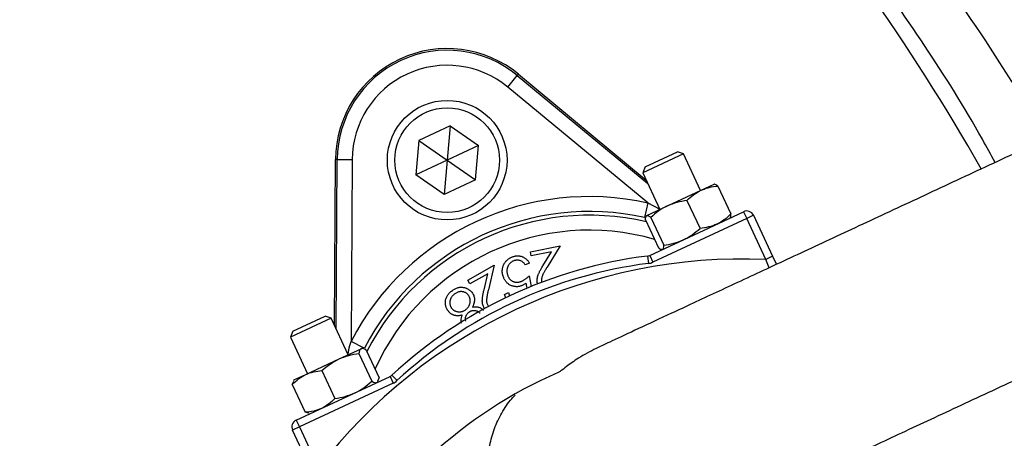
# Model space of a CAD drawing. Header units: millimetres. Extents: x 1936 to 3166, y 1822 to 3052.
# Tile 16 of 21: x 2637 to 2769, y 2535 to 2591. Entities that reach past the tile are written whole.
import ezdxf

# ---------------------------------------------------------------- set-up
doc = ezdxf.new("R2010")
doc.units = ezdxf.units.MM

msp = doc.modelspace()

# ---------------------------------------------------------------- linework, layer by layer
at = {"color": 7, "linetype": 'Continuous', "lineweight": 25}
for p, q in [((2703.97, 2583.25), (2704.11, 2583.42)), ((2704.11, 2583.42), (2721.21, 2569.26)), ((2702.69, 2581.71), (2703.97, 2583.25)), ((2703.97, 2583.25), (2721.43, 2568.78)), ((2721.43, 2566.19), (2702.69, 2581.71)), ((2694.99, 2576.52), (2690.81, 2574.57)), ((2694.99, 2576.52), (2694.59, 2571.92)), ((2694.99, 2576.52), (2698.78, 2573.87)), ((2690.81, 2574.57), (2690.4, 2569.97)), ((2690.81, 2574.57), (2694.59, 2571.92)), ((2698.78, 2573.87), (2694.59, 2571.92)), ((2698.37, 2569.27), (2698.78, 2573.87)), ((2721.06, 2571.03), (2725.39, 2573.04)), ((2726.2, 2572.75), (2725.39, 2573.04)), ((2725.39, 2573.04), (2725.39, 2573.04)), ((2679.52, 2549.82), (2679.66, 2572.02)), ((2679.89, 2572.02), (2679.66, 2572.02)), ((2679.74, 2549.34), (2679.89, 2572.02)), ((2679.89, 2572.02), (2681.89, 2572)), ((2681.89, 2572), (2681.73, 2547.68)), ((2694.59, 2571.92), (2690.4, 2569.97)), ((2694.59, 2571.92), (2694.19, 2567.32)), ((2694.59, 2571.92), (2698.37, 2569.27)), ((2726.2, 2572.75), (2720.77, 2570.21)), ((2728.48, 2567.86), (2726.2, 2572.75)), ((2721.06, 2571.03), (2720.77, 2570.21)), ((2720.77, 2570.21), (2723.04, 2565.33)), ((2694.19, 2567.32), (2690.4, 2569.97)), ((2698.37, 2569.27), (2694.19, 2567.32)), ((2724.05, 2565.8), (2728.54, 2567.89)), ((2728.54, 2567.89), (2730.29, 2568.71)), ((2730.35, 2568.71), (2730.29, 2568.71)), ((2730.79, 2568.45), (2732.53, 2564.73)), ((2726.66, 2566.52), (2728.4, 2562.8)), ((2721.43, 2566.19), (2720.99, 2564.24)), ((2721.27, 2564.5), (2724.05, 2565.8)), ((2721.67, 2559.17), (2734.22, 2565.02)), ((2734.22, 2565.02), (2734.64, 2564.12)), ((2721.1, 2563.93), (2722.84, 2560.21)), ((2721.23, 2564.48), (2721.18, 2564.42)), ((2721.23, 2564.48), (2721.27, 2564.5)), ((2721.82, 2564.26), (2723.55, 2560.54)), ((2734.64, 2564.12), (2722.09, 2558.27)), ((2732.41, 2564.18), (2732.44, 2564.22)), ((2735.55, 2564.54), (2734.64, 2564.12)), ((2737.2, 2558.63), (2734.64, 2564.12)), ((2735.55, 2564.54), (2738.1, 2559.06)), ((2705.71, 2559.67), (2709.68, 2560.48)), ((2705.83, 2559.11), (2705.71, 2559.67)), ((2709.68, 2560.48), (2707.94, 2557.61)), ((2723.26, 2559.96), (2723.34, 2559.95)), ((2708.53, 2559.66), (2705.83, 2559.11)), ((2707.39, 2557.79), (2708.53, 2559.66)), ((2721.37, 2559.09), (2721.5, 2558.1)), ((2721.67, 2559.17), (2722.09, 2558.27)), ((2738.1, 2559.06), (2737.2, 2558.63)), ((2738.1, 2559.06), (2738.61, 2557.97)), ((2697.34, 2555.86), (2700.87, 2557.87)), ((2700.87, 2557.87), (2700.1, 2554.59)), ((2705.6, 2558.13), (2705.02, 2557.91)), ((2697.62, 2555.36), (2697.34, 2555.86)), ((2700.02, 2556.72), (2697.62, 2555.36)), ((2699.52, 2554.59), (2700.02, 2556.72)), ((2705.57, 2556.45), (2705.82, 2555.01)), ((2705.29, 2554.79), (2705.17, 2555.48)), ((2702.27, 2553.94), (2702.77, 2554.22)), ((2702.43, 2553.5), (2702.27, 2553.94)), ((2702.77, 2554.22), (2702.93, 2553.71)), ((2679.08, 2550.77), (2673.64, 2548.23)), ((2673.93, 2549.05), (2678.26, 2551.07)), ((2679.08, 2550.77), (2678.26, 2551.07)), ((2681.35, 2545.89), (2679.08, 2550.77)), ((2673.93, 2549.05), (2673.64, 2548.23)), ((2673.64, 2548.23), (2675.91, 2543.35)), ((2680.13, 2545.32), (2683.09, 2546.7)), ((2683.51, 2546.76), (2681.73, 2547.68)), ((2683.09, 2546.7), (2683.16, 2546.73)), ((2683.31, 2546.72), (2683.16, 2546.73)), ((2683.76, 2546.52), (2685.5, 2542.8)), ((2675.68, 2543.24), (2680.13, 2545.32)), ((2682.79, 2546.06), (2684.52, 2542.34)), ((2674.1, 2542.51), (2675.68, 2543.24)), ((2674.4, 2537.13), (2686.95, 2542.98)), ((2677.85, 2543.76), (2679.58, 2540.04)), ((2685.3, 2542.35), (2685.5, 2542.8)), ((2686.95, 2542.98), (2687.37, 2542.07)), ((2687.2, 2543.15), (2687.88, 2542.42)), ((2673.88, 2541.91), (2674.08, 2542.34)), ((2673.88, 2541.91), (2675.62, 2538.19)), ((2674.1, 2542.51), (2674.02, 2542.39)), ((2687.37, 2542.07), (2674.82, 2536.22)), ((2685.28, 2542.2), (2685.36, 2542.32)), ((2676.08, 2538.05), (2675.62, 2538.19)), ((2676.08, 2537.99), (2676.21, 2537.98)), ((2674.82, 2536.22), (2673.92, 2535.8)), ((2674.4, 2537.13), (2674.82, 2536.22)), ((2674.82, 2536.22), (2677.38, 2530.74)), ((2676.47, 2530.32), (2673.92, 2535.8))]:
    msp.add_line(p, q, dxfattribs=at)
at = {"color": 1, "linetype": 'Continuous', "lineweight": 25}
for p, q in [((2721.43, 2566.19), (2723.02, 2565.38)), ((2737.66, 2557.52), (2737.2, 2558.63))]:
    msp.add_line(p, q, dxfattribs=at)
at = {"color": 7, "linetype": 'Continuous', "lineweight": 25}
for centre, radius in [((2551.23, 2437.39), 615), ((2551.23, 2437.39), 595), ((2551.23, 2437.39), 593.6), ((2551.23, 2437.39), 590.07), ((2551.23, 2437.39), 579), ((2551.23, 2437.39), 576), ((2551.23, 2437.39), 388), ((2551.23, 2437.39), 386), ((2551.23, 2437.39), 337.5), ((2551.23, 2437.39), 330), ((2551.23, 2437.39), 329), ((2551.23, 2437.39), 327.5), ((2551.23, 2437.39), 325.5), ((2694.59, 2571.92), 8), ((2694.59, 2571.92), 7)]:
    msp.add_circle(centre, radius, dxfattribs=at)
for centre, radius, start, end in [((2536.65, 2441.99), 263, 29.3111, 54.3289), ((2694.59, 2571.92), 14.93, 50.3695, 179.6305), ((2694.59, 2571.92), 14.7, 50.3695, 179.6305), ((2694.59, 2571.92), 12.7, 50.3695, 179.6305), ((2713.61, 2531.14), 35.91, 77.427, 152.573), ((2713.61, 2531.14), 33.91, 77.427, 152.573), ((2734.64, 2564.12), 1, 25, 115), ((2551.23, 2437.39), 125, 279.2069, 80.7931), ((2551.23, 2437.39), 124, 279.2818, 80.7182), ((2734.17, 2487.03), 71.67, 87.5829, 142.4171), ((2729.1, 2497.91), 61.67, 97.1997, 132.8003), ((2721.25, 2560.08), 1, 277.1997, 295), ((2729.1, 2497.91), 60.67, 97.1997, 132.8003), ((2721.25, 2560.08), 2, 277.1997, 295), ((2536.65, 2441.99), 263, 277.6513, 23.3134), ((2686.52, 2543.89), 1, 295, 312.8003), ((2734.17, 2487.03), 61.67, 113.6355, 132.8003), ((2686.52, 2543.89), 2, 295, 312.8003), ((2674.82, 2536.22), 1, 115, 205)]:
    msp.add_arc(centre, radius, start, end, dxfattribs=at)
at = {"color": 1, "linetype": 'Continuous', "lineweight": 25}
for radius, start, end in [(33.41, 76.8106, 152.962), (31.41, 73.8808, 155.8669)]:
    msp.add_arc((2713.61, 2531.14), radius, start, end, dxfattribs=at)
at = {"color": 7, "linetype": 'Continuous', "lineweight": 25}
for points, knots in [([(2780.18, 2577.06), (2779.1, 2578.97), (2775.52, 2585.36), (2768.55, 2595.91), (2759.27, 2608.65), (2749.07, 2620.92), (2738.33, 2632.35), (2727.07, 2642.89), (2715.39, 2652.55), (2702.98, 2661.6), (2689.83, 2669.97), (2676, 2677.61), (2662.32, 2684.13), (2648.88, 2689.59), (2635.8, 2694.17), (2622.44, 2698.24), (2608.85, 2701.84), (2594.99, 2704.81), (2584.96, 2706.4), (2579.58, 2707.05), (2578.88, 2707.13)], [0, 0, 0, 0, 0.026855, 0.089647, 0.154327, 0.219062, 0.283732, 0.344773, 0.405871, 0.46691, 0.530157, 0.59347, 0.656722, 0.711962, 0.767245, 0.822509, 0.878889, 0.935296, 0.991648, 1, 1, 1, 1]), ([(2618.25, 2705.89), (2622.77, 2705.01), (2627.26, 2704.02), (2636.16, 2701.8), (2640.58, 2700.57), (2649.36, 2697.89), (2653.72, 2696.43), (2662.37, 2693.29), (2666.64, 2691.61), (2679.26, 2686.25), (2687.43, 2682.27), (2703.32, 2673.49), (2711.03, 2668.69), (2722.24, 2660.88), (2725.92, 2658.17), (2731.35, 2653.95), (2733.14, 2652.52), (2736.7, 2649.6), (2738.45, 2648.12), (2747.12, 2640.62), (2753.69, 2634.3), (2766.12, 2621.06), (2771.97, 2614.13), (2782.98, 2599.65), (2788.12, 2592.1), (2792.9, 2584.23)], [0, 0, 0, 0, 0.0625, 0.0625, 0.125, 0.125, 0.1875, 0.1875, 0.25, 0.25, 0.375, 0.375, 0.5, 0.5, 0.5625, 0.5625, 0.59375, 0.59375, 0.625, 0.625, 0.75, 0.75, 0.875, 0.875, 1, 1, 1, 1]), ([(2790.34, 2582.68), (2785.62, 2590.45), (2780.54, 2597.91), (2769.66, 2612.22), (2763.87, 2619.08), (2751.59, 2632.17), (2745.1, 2638.41), (2736.53, 2645.82), (2734.8, 2647.28), (2731.28, 2650.17), (2729.51, 2651.58), (2724.15, 2655.75), (2720.51, 2658.43), (2709.43, 2666.16), (2701.81, 2670.9), (2686.11, 2679.58), (2678.03, 2683.52), (2665.56, 2688.81), (2661.35, 2690.47), (2652.8, 2693.58), (2648.48, 2695.02), (2639.79, 2697.68), (2635.41, 2698.89), (2628.79, 2700.54), (2626.58, 2701.06), (2622.14, 2702.05), (2619.91, 2702.51), (2617.68, 2702.95)], [0, 0, 0, 0, 0.125, 0.125, 0.25, 0.25, 0.375, 0.375, 0.40625, 0.40625, 0.4375, 0.4375, 0.5, 0.5, 0.625, 0.625, 0.75, 0.75, 0.8125, 0.8125, 0.875, 0.875, 0.9375, 0.9375, 0.96875, 0.96875, 1, 1, 1, 1]), ([(2774.67, 2574.78), (2772.65, 2578.2), (2767.52, 2586.92), (2758.03, 2600.2), (2746.39, 2614.64), (2733.73, 2628.26), (2720.15, 2641.03), (2705.71, 2652.87), (2690.48, 2663.76), (2674.51, 2673.61), (2657.9, 2682.42), (2640.7, 2690.09), (2623.03, 2696.71), (2610.91, 2700.13), (2604.85, 2701.84)], [0, 0, 0, 0, 0.0553652, 0.1412399, 0.2271172, 0.3129919, 0.3988692, 0.484744, 0.5706212, 0.656496, 0.7423732, 0.828248, 0.9141234, 1, 1, 1, 1]), ([(2767.86, 2571.61), (2767.3, 2572.65), (2764.41, 2578.02), (2758.5, 2587.31), (2750.05, 2599.53), (2740.78, 2611.33), (2730.78, 2622.71), (2719.29, 2634.32), (2706.23, 2646.06), (2696.22, 2653.55), (2691.21, 2657.3)], [0, 0, 0, 0, 0.030738, 0.15775, 0.284663, 0.415266, 0.545975, 0.676577, 0.837885, 1, 1, 1, 1]), ([(2792.9, 2584.23), (2798.76, 2574.59), (2804, 2564.66), (2810.98, 2549.31), (2813.15, 2544.13), (2816.19, 2536.23), (2817.16, 2533.59), (2819.02, 2528.29), (2819.9, 2525.63), (2824.14, 2512.3), (2826.87, 2501.5), (2831.05, 2479.67), (2832.5, 2468.62), (2833.5, 2454.65), (2833.65, 2451.85), (2833.89, 2446.23), (2833.96, 2443.41), (2834.06, 2434.97), (2833.95, 2429.37), (2833.14, 2412.63), (2831.95, 2401.57), (2828.28, 2379.64), (2825.79, 2368.76), (2821.85, 2355.29), (2821.02, 2352.6), (2819.28, 2347.24), (2818.37, 2344.58), (2815.53, 2336.65), (2813.49, 2331.45), (2806.93, 2316.06), (2801.97, 2306.11), (2790.9, 2286.8), (2784.78, 2277.46), (2776.38, 2266.16), (2774.67, 2263.92), (2771.17, 2259.51), (2769.4, 2257.33), (2763.98, 2250.88), (2760.24, 2246.69), (2752.53, 2238.55), (2748.55, 2234.59), (2742.4, 2228.83), (2740.32, 2226.93), (2736.1, 2223.21), (2733.95, 2221.37), (2723.14, 2212.39), (2714.14, 2205.77), (2695.47, 2193.68), (2685.8, 2188.19), (2670.77, 2180.8), (2665.68, 2178.48), (2657.91, 2175.21), (2655.29, 2174.16), (2650.03, 2172.14), (2644.74, 2170.19), (2639.4, 2168.4), (2634.03, 2166.7), (2631.33, 2165.88), (2623.2, 2163.56), (2617.73, 2162.18), (2612.23, 2160.96)], [0, 0, 0, 0, 0.0625, 0.0625, 0.09375, 0.09375, 0.109375, 0.109375, 0.125, 0.125, 0.1875, 0.1875, 0.25, 0.25, 0.265625, 0.265625, 0.28125, 0.28125, 0.3125, 0.3125, 0.375, 0.375, 0.4375, 0.4375, 0.453125, 0.453125, 0.46875, 0.46875, 0.5, 0.5, 0.5625, 0.5625, 0.625, 0.625, 0.640625, 0.640625, 0.65625, 0.65625, 0.6875, 0.6875, 0.71875, 0.71875, 0.734375, 0.734375, 0.75, 0.75, 0.8125, 0.8125, 0.875, 0.875, 0.90625, 0.90625, 0.921875, 0.921875, 0.9375, 0.953125, 0.953125, 0.96875, 0.96875, 1, 1, 1, 1]), ([(2670.31, 2184.02), (2671.77, 2184.69), (2676.74, 2186.98), (2685.06, 2191.38), (2695.24, 2197.19), (2705.25, 2203.5), (2715.04, 2210.26), (2724.59, 2217.49), (2734.48, 2225.66), (2744.63, 2234.88), (2754.92, 2245.25), (2764.69, 2256.19), (2773.26, 2266.86), (2780.72, 2277.09), (2787.17, 2286.78), (2793.26, 2296.78), (2798.95, 2307.08), (2804.25, 2317.71), (2809.12, 2328.61), (2813.55, 2339.78), (2817.45, 2351.01), (2820.84, 2362.28), (2823.73, 2373.55), (2826.16, 2385), (2828.12, 2396.61), (2829.6, 2408.4), (2830.58, 2420.3), (2831.06, 2432.3), (2831.02, 2444.18), (2830.48, 2455.93), (2829.47, 2467.52), (2827.97, 2479.12), (2825.98, 2490.71), (2823.47, 2502.31), (2820.46, 2513.85), (2816.93, 2525.33), (2813.14, 2536.01), (2809.18, 2545.92), (2805.14, 2555.06), (2800.76, 2564.07), (2795.88, 2573.32), (2792.26, 2579.44), (2790.34, 2582.68)], [0, 0, 0, 0, 0.010245, 0.035003, 0.060072, 0.085186, 0.110616, 0.136094, 0.161664, 0.192629, 0.223678, 0.254982, 0.286374, 0.311091, 0.335894, 0.360741, 0.3859, 0.411103, 0.436626, 0.462196, 0.48786, 0.512578, 0.537381, 0.562227, 0.587386, 0.612591, 0.638115, 0.663685, 0.68935, 0.714047, 0.73883, 0.763656, 0.788795, 0.813978, 0.839482, 0.865032, 0.890677, 0.911925, 0.933201, 0.954558, 0.975942, 1, 1, 1, 1]), ([(2778.77, 2576.69), (2775.78, 2575.3), (2769.84, 2572.53), (2761.1, 2568.46), (2752.69, 2564.53), (2744.69, 2560.81), (2737.24, 2557.33), (2730.46, 2554.17), (2724.73, 2551.5), (2720.1, 2549.34), (2716.72, 2547.76), (2715.2, 2547.05), (2714.53, 2546.74)], [0, 0, 0, 0, 0.113512, 0.2252, 0.335104, 0.443266, 0.54959, 0.654173, 0.757143, 0.845617, 0.932497, 1, 1, 1, 1]), ([(2728.54, 2567.89), (2728.71, 2567.97), (2728.89, 2568.05), (2729.26, 2568.17), (2729.45, 2568.23), (2730.01, 2568.36), (2730.4, 2568.42), (2730.79, 2568.45)], [0, 0, 0, 0, 0.25, 0.25, 0.5, 0.5, 1, 1, 1, 1]), ([(2730.79, 2568.45), (2730.62, 2568.58), (2730.45, 2568.72), (2730.35, 2568.7), (2730.35, 2568.7)], [0, 0, 0, 0, 0.986861, 1, 1, 1, 1]), ([(2724.05, 2565.8), (2723.84, 2565.7), (2723.64, 2565.6), (2723.25, 2565.37), (2723.06, 2565.25), (2722.5, 2564.86), (2722.15, 2564.57), (2721.82, 2564.26)], [0, 0, 0, 0, 0.25, 0.25, 0.5, 0.5, 1, 1, 1, 1]), ([(2721.1, 2563.93), (2721.11, 2564.08), (2721.12, 2564.21), (2721.17, 2564.41), (2721.21, 2564.48), (2721.27, 2564.5)], [0, 0, 0, 0, 0.5, 0.5, 1, 1, 1, 1]), ([(2721.27, 2564.5), (2721.33, 2564.53), (2721.41, 2564.52), (2721.6, 2564.43), (2721.7, 2564.36), (2721.82, 2564.26)], [0, 0, 0, 0, 0.5, 0.5, 1, 1, 1, 1]), ([(2732.44, 2564.22), (2732.44, 2564.22), (2732.52, 2564.29), (2732.52, 2564.51), (2732.53, 2564.73)], [0, 0, 0, 0, 0.013139, 1, 1, 1, 1]), ([(2726.16, 2561.27), (2726.37, 2561.36), (2726.57, 2561.47), (2726.96, 2561.7), (2727.15, 2561.82), (2727.71, 2562.21), (2728.06, 2562.49), (2728.4, 2562.8)], [0, 0, 0, 0, 0.25, 0.25, 0.5, 0.5, 1, 1, 1, 1]), ([(2730.65, 2563.36), (2730.48, 2563.28), (2730.3, 2563.21), (2729.93, 2563.08), (2729.74, 2563.03), (2729.18, 2562.89), (2728.79, 2562.84), (2728.4, 2562.8)], [0, 0, 0, 0, 0.25, 0.25, 0.5, 0.5, 1, 1, 1, 1]), ([(2722.84, 2560.21), (2722.89, 2560.17), (2723.07, 2560.02), (2723.18, 2560.02), (2723.26, 2560.01)], [0, 0, 0, 0, 0.2967216, 1, 1, 1, 1]), ([(2723.38, 2559.97), (2723.44, 2560), (2723.49, 2560.07), (2723.54, 2560.26), (2723.55, 2560.39), (2723.55, 2560.54)], [0, 0, 0, 0, 0.5, 0.5, 1, 1, 1, 1]), ([(2702.11, 2556.29), (2702.09, 2556.34), (2702.06, 2556.43), (2702.02, 2556.57), (2701.99, 2556.71), (2701.97, 2556.84), (2701.96, 2556.98), (2701.96, 2557.12), (2701.97, 2557.26), (2701.98, 2557.4), (2702.01, 2557.54), (2702.04, 2557.67), (2702.08, 2557.8), (2702.13, 2557.92), (2702.19, 2558.04), (2702.25, 2558.15), (2702.33, 2558.26), (2702.41, 2558.37), (2702.5, 2558.47), (2702.6, 2558.56), (2702.7, 2558.65), (2702.81, 2558.73), (2702.93, 2558.8), (2703.06, 2558.87), (2703.19, 2558.93), (2703.28, 2558.97), (2703.33, 2558.99)], [0, 0, 0, 0, 0.044096, 0.087462, 0.129912, 0.172219, 0.214077, 0.256092, 0.298082, 0.340217, 0.382043, 0.423014, 0.463525, 0.503259, 0.54321, 0.582721, 0.622367, 0.662555, 0.702664, 0.743345, 0.784214, 0.825572, 0.867594, 0.910449, 0.954655, 1, 1, 1, 1]), ([(2703.49, 2558.45), (2703.44, 2558.44), (2703.35, 2558.4), (2703.23, 2558.33), (2703.12, 2558.25), (2703.01, 2558.16), (2702.92, 2558.05), (2702.83, 2557.94), (2702.76, 2557.81), (2702.69, 2557.68), (2702.64, 2557.54), (2702.6, 2557.39), (2702.58, 2557.25), (2702.57, 2557.1), (2702.58, 2556.94), (2702.6, 2556.79), (2702.64, 2556.64), (2702.67, 2556.53), (2702.69, 2556.48)], [0, 0, 0, 0, 0.061489, 0.121089, 0.179373, 0.238046, 0.297001, 0.356546, 0.417966, 0.481826, 0.546113, 0.609258, 0.671803, 0.734514, 0.798275, 0.863511, 0.93045, 1, 1, 1, 1]), ([(2703.33, 2558.99), (2703.38, 2559.01), (2703.49, 2559.05), (2703.66, 2559.09), (2703.83, 2559.11), (2703.99, 2559.12), (2704.16, 2559.12), (2704.32, 2559.09), (2704.48, 2559.06), (2704.64, 2559), (2704.79, 2558.94), (2704.93, 2558.86), (2705.06, 2558.77), (2705.19, 2558.66), (2705.31, 2558.55), (2705.41, 2558.42), (2705.51, 2558.28), (2705.57, 2558.18), (2705.6, 2558.13)], [0, 0, 0, 0, 0.06715, 0.132036, 0.194943, 0.256632, 0.317916, 0.378555, 0.439872, 0.502045, 0.563996, 0.625305, 0.685756, 0.746646, 0.807686, 0.870229, 0.933888, 1, 1, 1, 1]), ([(2705.02, 2557.91), (2704.99, 2557.96), (2704.93, 2558.05), (2704.83, 2558.18), (2704.72, 2558.28), (2704.61, 2558.36), (2704.49, 2558.43), (2704.36, 2558.48), (2704.22, 2558.51), (2704.07, 2558.53), (2703.92, 2558.54), (2703.78, 2558.53), (2703.63, 2558.5), (2703.53, 2558.47), (2703.49, 2558.45)], [0, 0, 0, 0, 0.096103, 0.18433, 0.267348, 0.345575, 0.422524, 0.500141, 0.580973, 0.664203, 0.748725, 0.832763, 0.915892, 1, 1, 1, 1]), ([(2706.66, 2555.44), (2706.65, 2555.53), (2706.62, 2555.69), (2706.62, 2555.94), (2706.65, 2556.18), (2706.7, 2556.39), (2706.75, 2556.56), (2706.81, 2556.7), (2706.88, 2556.85), (2706.96, 2557.01), (2707.05, 2557.19), (2707.15, 2557.38), (2707.27, 2557.58), (2707.35, 2557.72), (2707.39, 2557.79)], [0, 0, 0, 0, 0.099146, 0.196603, 0.293904, 0.392846, 0.446082, 0.505724, 0.571551, 0.644012, 0.723098, 0.808656, 0.90091, 1, 1, 1, 1]), ([(2707.94, 2557.61), (2707.9, 2557.54), (2707.82, 2557.41), (2707.71, 2557.22), (2707.6, 2557.04), (2707.51, 2556.87), (2707.44, 2556.72), (2707.37, 2556.59), (2707.32, 2556.47), (2707.27, 2556.33), (2707.22, 2556.16), (2707.2, 2555.96), (2707.2, 2555.77), (2707.22, 2555.64), (2707.23, 2555.57)], [0, 0, 0, 0, 0.110122, 0.2117, 0.304138, 0.388968, 0.464936, 0.532281, 0.591347, 0.642291, 0.733772, 0.823177, 0.910911, 1, 1, 1, 1]), ([(2704.55, 2555.12), (2704.49, 2555.1), (2704.36, 2555.06), (2704.17, 2555.02), (2703.99, 2554.99), (2703.8, 2554.99), (2703.62, 2555), (2703.44, 2555.04), (2703.27, 2555.09), (2703.09, 2555.16), (2702.93, 2555.25), (2702.77, 2555.35), (2702.63, 2555.47), (2702.5, 2555.61), (2702.38, 2555.76), (2702.28, 2555.92), (2702.18, 2556.1), (2702.13, 2556.23), (2702.11, 2556.29)], [0, 0, 0, 0, 0.065821, 0.129436, 0.190931, 0.251407, 0.311185, 0.370756, 0.431335, 0.493271, 0.555525, 0.61665, 0.677776, 0.73902, 0.801265, 0.865223, 0.931038, 1, 1, 1, 1]), ([(2702.69, 2556.48), (2702.71, 2556.44), (2702.75, 2556.35), (2702.81, 2556.22), (2702.89, 2556.11), (2702.97, 2556), (2703.06, 2555.91), (2703.17, 2555.82), (2703.28, 2555.75), (2703.39, 2555.69), (2703.52, 2555.64), (2703.65, 2555.61), (2703.78, 2555.59), (2703.91, 2555.58), (2704.05, 2555.59), (2704.19, 2555.61), (2704.34, 2555.65), (2704.43, 2555.68), (2704.48, 2555.7)], [0, 0, 0, 0, 0.067152, 0.131604, 0.193861, 0.254588, 0.31429, 0.373088, 0.43259, 0.492825, 0.553396, 0.613043, 0.67311, 0.734111, 0.797016, 0.861756, 0.929156, 1, 1, 1, 1]), ([(2704.48, 2555.7), (2704.53, 2555.71), (2704.61, 2555.75), (2704.74, 2555.81), (2704.87, 2555.89), (2705.01, 2555.98), (2705.14, 2556.08), (2705.28, 2556.19), (2705.43, 2556.31), (2705.52, 2556.4), (2705.57, 2556.45)], [0, 0, 0, 0, 0.102226, 0.209809, 0.324118, 0.444645, 0.572618, 0.707428, 0.849949, 1, 1, 1, 1]), ([(2694.35, 2552.93), (2694.36, 2553), (2694.36, 2553.14), (2694.41, 2553.34), (2694.48, 2553.54), (2694.57, 2553.73), (2694.69, 2553.91), (2694.83, 2554.09), (2695, 2554.26), (2695.12, 2554.36), (2695.19, 2554.41)], [0, 0, 0, 0, 0.118785, 0.236683, 0.354055, 0.473529, 0.596323, 0.724312, 0.85814, 1, 1, 1, 1]), ([(2695.19, 2554.41), (2695.25, 2554.46), (2695.37, 2554.56), (2695.57, 2554.68), (2695.76, 2554.77), (2695.95, 2554.85), (2696.14, 2554.9), (2696.34, 2554.92), (2696.53, 2554.93), (2696.71, 2554.91), (2696.89, 2554.87), (2697.07, 2554.82), (2697.23, 2554.76), (2697.38, 2554.68), (2697.53, 2554.59), (2697.66, 2554.49), (2697.78, 2554.37), (2697.85, 2554.29), (2697.89, 2554.25)], [0, 0, 0, 0, 0.07922, 0.15386, 0.224846, 0.292008, 0.357318, 0.420388, 0.482855, 0.545264, 0.606708, 0.666002, 0.723482, 0.779388, 0.834695, 0.889308, 0.944296, 1, 1, 1, 1]), ([(2699.55, 2552.12), (2699.51, 2552.2), (2699.43, 2552.34), (2699.35, 2552.58), (2699.3, 2552.82), (2699.29, 2553.03), (2699.29, 2553.21), (2699.3, 2553.36), (2699.32, 2553.53), (2699.34, 2553.71), (2699.38, 2553.91), (2699.42, 2554.12), (2699.46, 2554.35), (2699.5, 2554.51), (2699.52, 2554.59)], [0, 0, 0, 0, 0.099154, 0.19648, 0.29358, 0.392511, 0.445759, 0.505193, 0.571573, 0.643678, 0.723148, 0.80845, 0.900946, 1, 1, 1, 1]), ([(2700.1, 2554.59), (2700.08, 2554.51), (2700.04, 2554.36), (2700, 2554.14), (2699.95, 2553.93), (2699.92, 2553.75), (2699.89, 2553.58), (2699.87, 2553.43), (2699.86, 2553.3), (2699.85, 2553.15), (2699.86, 2552.98), (2699.9, 2552.78), (2699.96, 2552.6), (2700.02, 2552.48), (2700.05, 2552.42)], [0, 0, 0, 0, 0.109993, 0.211749, 0.304753, 0.389135, 0.465081, 0.532808, 0.591903, 0.64287, 0.734439, 0.823259, 0.911418, 1, 1, 1, 1]), ([(2705.17, 2555.48), (2705.12, 2555.44), (2705.01, 2555.36), (2704.86, 2555.27), (2704.7, 2555.19), (2704.6, 2555.14), (2704.55, 2555.12)], [0, 0, 0, 0, 0.275034, 0.532175, 0.774558, 1, 1, 1, 1]), ([(2689.65, 2215.6), (2693.91, 2218.28), (2702.44, 2223.63), (2714.35, 2232.39), (2725.54, 2241.56), (2735.95, 2251.1), (2745.91, 2261.27), (2755.36, 2272.05), (2764.26, 2283.42), (2772.52, 2295.24), (2780.11, 2307.47), (2787.01, 2320.09), (2793.27, 2333.15), (2798.86, 2346.62), (2803.73, 2360.48), (2807.89, 2374.72), (2811.28, 2389.3), (2813.88, 2404.2), (2815.65, 2419.34), (2816.57, 2434.7), (2816.58, 2450.23), (2815.7, 2465.67), (2813.92, 2480.98), (2811.27, 2496.1), (2807.73, 2511.21), (2803.23, 2526.23), (2798.18, 2540.36), (2794.23, 2549.25), (2792.43, 2553.3)], [0, 0, 0, 0, 0.038402, 0.076937, 0.113114, 0.149318, 0.185496, 0.22267, 0.259872, 0.297047, 0.334263, 0.371507, 0.408724, 0.446906, 0.485115, 0.523298, 0.562691, 0.602113, 0.641505, 0.682003, 0.722532, 0.763029, 0.803037, 0.843076, 0.883084, 0.924269, 0.965488, 1, 1, 1, 1]), ([(2695.53, 2553.97), (2695.49, 2553.94), (2695.41, 2553.87), (2695.3, 2553.76), (2695.21, 2553.65), (2695.13, 2553.53), (2695.06, 2553.41), (2695.01, 2553.29), (2694.98, 2553.16), (2694.95, 2553.02), (2694.95, 2552.89), (2694.95, 2552.76), (2694.96, 2552.64), (2694.99, 2552.51), (2695.03, 2552.4), (2695.08, 2552.29), (2695.14, 2552.18), (2695.19, 2552.11), (2695.21, 2552.08)], [0, 0, 0, 0, 0.074546, 0.144956, 0.213169, 0.27855, 0.342239, 0.404919, 0.467736, 0.530567, 0.592807, 0.653033, 0.711539, 0.769066, 0.826025, 0.88266, 0.940626, 1, 1, 1, 1]), ([(2697.41, 2553.89), (2697.37, 2553.93), (2697.3, 2554.01), (2697.17, 2554.11), (2697.03, 2554.2), (2696.88, 2554.27), (2696.72, 2554.31), (2696.55, 2554.34), (2696.38, 2554.34), (2696.21, 2554.31), (2696.03, 2554.26), (2695.86, 2554.19), (2695.69, 2554.09), (2695.59, 2554.01), (2695.53, 2553.97)], [0, 0, 0, 0, 0.077564, 0.154208, 0.231447, 0.311066, 0.39187, 0.471506, 0.55227, 0.635313, 0.721228, 0.810113, 0.90267, 1, 1, 1, 1]), ([(2697.09, 2551.94), (2697.13, 2551.98), (2697.21, 2552.04), (2697.31, 2552.14), (2697.4, 2552.26), (2697.48, 2552.37), (2697.54, 2552.5), (2697.59, 2552.62), (2697.63, 2552.76), (2697.66, 2552.9), (2697.67, 2553.04), (2697.67, 2553.17), (2697.66, 2553.31), (2697.63, 2553.43), (2697.6, 2553.55), (2697.55, 2553.67), (2697.48, 2553.78), (2697.43, 2553.85), (2697.41, 2553.89)], [0, 0, 0, 0, 0.069081, 0.136047, 0.20094, 0.264386, 0.327924, 0.390928, 0.454836, 0.519816, 0.584385, 0.646842, 0.706995, 0.765785, 0.823461, 0.881745, 0.940171, 1, 1, 1, 1]), ([(2697.89, 2554.25), (2697.94, 2554.18), (2698.03, 2554.05), (2698.14, 2553.83), (2698.21, 2553.61), (2698.24, 2553.41), (2698.24, 2553.25), (2698.24, 2553.12), (2698.22, 2552.99), (2698.19, 2552.85), (2698.15, 2552.71), (2698.11, 2552.57), (2698.05, 2552.42), (2698, 2552.31), (2697.98, 2552.26)], [0, 0, 0, 0, 0.11577, 0.228305, 0.339529, 0.451949, 0.509769, 0.570311, 0.633213, 0.699473, 0.768797, 0.842337, 0.919085, 1, 1, 1, 1]), ([(2694.75, 2551.7), (2694.72, 2551.74), (2694.65, 2551.83), (2694.57, 2551.97), (2694.49, 2552.12), (2694.44, 2552.27), (2694.39, 2552.43), (2694.36, 2552.59), (2694.35, 2552.76), (2694.35, 2552.87), (2694.35, 2552.93)], [0, 0, 0, 0, 0.128304, 0.253183, 0.376427, 0.499087, 0.621238, 0.744978, 0.871087, 1, 1, 1, 1]), ([(2695.21, 2552.08), (2695.24, 2552.05), (2695.29, 2551.98), (2695.38, 2551.9), (2695.48, 2551.83), (2695.59, 2551.77), (2695.7, 2551.72), (2695.82, 2551.68), (2695.95, 2551.65), (2696.08, 2551.63), (2696.22, 2551.63), (2696.36, 2551.63), (2696.49, 2551.65), (2696.62, 2551.69), (2696.74, 2551.73), (2696.86, 2551.79), (2696.98, 2551.86), (2697.06, 2551.92), (2697.09, 2551.94)], [0, 0, 0, 0, 0.058882, 0.116762, 0.174514, 0.232381, 0.291186, 0.351921, 0.415186, 0.480716, 0.546942, 0.61178, 0.675572, 0.738287, 0.801978, 0.866507, 0.931977, 1, 1, 1, 1]), ([(2698.99, 2551.43), (2698.97, 2551.45), (2698.92, 2551.5), (2698.85, 2551.57), (2698.77, 2551.62), (2698.69, 2551.67), (2698.59, 2551.71), (2698.49, 2551.74), (2698.38, 2551.76), (2698.27, 2551.78), (2698.15, 2551.78), (2698.04, 2551.78), (2697.93, 2551.76), (2697.82, 2551.73), (2697.72, 2551.7), (2697.62, 2551.65), (2697.53, 2551.59), (2697.47, 2551.55), (2697.44, 2551.53)], [0, 0, 0, 0, 0.057009, 0.114174, 0.170694, 0.228474, 0.287517, 0.348588, 0.412664, 0.479397, 0.54712, 0.612861, 0.678062, 0.741584, 0.804993, 0.868788, 0.933593, 1, 1, 1, 1]), ([(2697.98, 2552.26), (2698.06, 2552.28), (2698.21, 2552.3), (2698.43, 2552.31), (2698.65, 2552.29), (2698.84, 2552.24), (2699.03, 2552.16), (2699.19, 2552.06), (2699.34, 2551.94), (2699.42, 2551.85), (2699.46, 2551.8)], [0, 0, 0, 0, 0.145639, 0.281566, 0.40981, 0.533815, 0.653159, 0.769076, 0.88384, 1, 1, 1, 1]), ([(2726.12, 2521.8), (2726.79, 2522.11), (2728.32, 2522.83), (2731.73, 2524.42), (2736.29, 2526.54), (2741.82, 2529.12), (2748.23, 2532.11), (2755.44, 2535.47), (2763.37, 2539.17), (2771.92, 2543.16), (2780.99, 2547.39), (2787.22, 2550.29), (2790.39, 2551.77)], [0, 0, 0, 0, 0.067587, 0.154393, 0.245577, 0.341084, 0.440586, 0.544166, 0.65194, 0.763818, 0.879821, 1, 1, 1, 1]), ([(2696.61, 2551.18), (2696.55, 2551.17), (2696.45, 2551.14), (2696.29, 2551.12), (2696.14, 2551.11), (2696, 2551.1), (2695.87, 2551.11), (2695.74, 2551.12), (2695.62, 2551.14), (2695.5, 2551.17), (2695.39, 2551.21), (2695.29, 2551.26), (2695.19, 2551.31), (2695.09, 2551.37), (2695, 2551.44), (2694.91, 2551.52), (2694.83, 2551.61), (2694.78, 2551.67), (2694.75, 2551.7)], [0, 0, 0, 0, 0.080735, 0.156838, 0.229947, 0.299217, 0.36497, 0.428008, 0.487898, 0.545955, 0.602518, 0.658398, 0.714269, 0.769751, 0.825795, 0.882942, 0.940784, 1, 1, 1, 1]), ([(2696.5, 2550.1), (2696.47, 2550.23), (2696.39, 2550.59), (2696.52, 2550.95), (2696.61, 2551.18)], [0, 0, 0, 0, 0.360303, 1, 1, 1, 1]), ([(2697.44, 2551.53), (2697.32, 2551.41), (2697.1, 2551.19), (2696.98, 2550.76), (2697.02, 2550.51), (2697.04, 2550.4)], [0, 0, 0, 0, 0.377895, 0.755955, 1, 1, 1, 1]), ([(2714.71, 2236.17), (2719.4, 2240.25), (2728.79, 2248.4), (2741.75, 2261.77), (2753.81, 2275.88), (2764.84, 2290.76), (2774.8, 2306.33), (2783.65, 2322.51), (2791.35, 2339.24), (2797.86, 2356.42), (2803.16, 2374), (2807.21, 2391.87), (2810, 2409.98), (2811.52, 2428.22), (2811.76, 2446.52), (2810.72, 2464.79), (2808.4, 2482.96), (2804.82, 2500.93), (2799.97, 2518.62), (2794.28, 2535.19), (2789.64, 2545.6), (2787.49, 2550.42)], [0, 0, 0, 0, 0.053024, 0.106046, 0.15907, 0.212092, 0.265115, 0.318138, 0.371161, 0.424184, 0.477207, 0.530229, 0.583253, 0.636275, 0.689299, 0.742321, 0.795345, 0.848367, 0.901391, 0.954413, 1, 1, 1, 1]), ([(2669.58, 2206.16), (2670.76, 2207.24), (2673.14, 2209.4), (2678.24, 2213.46), (2684.7, 2218.46), (2695.06, 2226.48), (2707.67, 2236.98), (2722.03, 2250.46), (2734.05, 2263.31), (2743.95, 2275.22), (2751.99, 2285.91), (2759.99, 2297.69), (2767.78, 2310.64), (2775.2, 2324.78), (2781.84, 2339.51), (2787.63, 2354.79), (2792.52, 2370.56), (2796.3, 2386.07), (2799.05, 2401.23), (2800.89, 2415.97), (2801.91, 2430.93), (2802.09, 2446.08), (2801.39, 2461.35), (2799.83, 2476.38), (2797.45, 2491.12), (2794.3, 2505.52), (2790.3, 2519.86), (2785.65, 2533.73), (2781.91, 2542.69), (2780.12, 2546.98)], [0, 0, 0, 0, 0.0126126, 0.0253177, 0.0505229, 0.0757346, 0.1262836, 0.1767787, 0.2272682, 0.2615677, 0.2958868, 0.330185, 0.3711252, 0.4121013, 0.4530409, 0.4953661, 0.5377319, 0.5800572, 0.618127, 0.6562266, 0.6942966, 0.7334896, 0.7727152, 0.8119084, 0.8496977, 0.8875161, 0.9253054, 0.9641958, 1, 1, 1, 1]), ([(2683.09, 2546.7), (2683.04, 2546.68), (2683.01, 2546.65), (2682.94, 2546.57), (2682.91, 2546.53), (2682.84, 2546.36), (2682.81, 2546.23), (2682.79, 2546.06)], [0, 0, 0, 0, 0.25, 0.25, 0.5, 0.5, 1, 1, 1, 1]), ([(2714.53, 2546.74), (2713.71, 2546.31), (2712.19, 2545.52), (2710.66, 2544.38), (2709.79, 2543.72), (2709.55, 2543.58), (2709.45, 2543.53)], [0, 0, 0, 0, 0.355524, 0.659234, 0.862021, 1, 1, 1, 1]), ([(2677.85, 2543.76), (2678.19, 2544.07), (2678.56, 2544.37), (2679.31, 2544.89), (2679.71, 2545.12), (2680.13, 2545.32)], [0, 0, 0, 0, 0.5, 0.5, 1, 1, 1, 1]), ([(2680.13, 2545.32), (2680.55, 2545.51), (2680.99, 2545.67), (2681.88, 2545.91), (2682.33, 2546), (2682.79, 2546.06)], [0, 0, 0, 0, 0.5, 0.5, 1, 1, 1, 1]), ([(2675.68, 2543.24), (2675.84, 2543.32), (2676.02, 2543.39), (2676.37, 2543.51), (2676.55, 2543.56), (2677.09, 2543.68), (2677.47, 2543.73), (2677.85, 2543.76)], [0, 0, 0, 0, 0.25, 0.25, 0.5, 0.5, 1, 1, 1, 1]), ([(2682.24, 2540.79), (2682.66, 2540.98), (2683.06, 2541.22), (2683.82, 2541.74), (2684.18, 2542.03), (2684.52, 2542.34)], [0, 0, 0, 0, 0.5, 0.5, 1, 1, 1, 1]), ([(2679.58, 2540.04), (2680.04, 2540.1), (2680.5, 2540.19), (2681.39, 2540.44), (2681.82, 2540.59), (2682.24, 2540.79)], [0, 0, 0, 0, 0.5, 0.5, 1, 1, 1, 1]), ([(2714.29, 2517.54), (2713.82, 2517.52), (2712.57, 2517.47), (2710.57, 2517.82), (2708.35, 2518.55), (2706.31, 2519.64), (2704.46, 2521.07), (2702.89, 2522.78), (2701.62, 2524.74), (2700.71, 2526.87), (2700.16, 2529.14), (2700, 2531.45), (2700.24, 2533.78), (2700.85, 2536.02), (2701.86, 2538.12), (2702.82, 2539.61), (2703.52, 2540.31), (2703.67, 2540.46)], [0, 0, 0, 0, 0.043363, 0.11647, 0.187497, 0.260585, 0.331572, 0.404621, 0.475573, 0.548584, 0.619519, 0.692512, 0.763456, 0.836456, 0.907431, 0.980462, 1, 1, 1, 1]), ([(2677.79, 2538.71), (2677.62, 2538.63), (2677.45, 2538.56), (2677.1, 2538.44), (2676.92, 2538.39), (2676.37, 2538.27), (2676, 2538.22), (2675.62, 2538.19)], [0, 0, 0, 0, 0.25, 0.25, 0.5, 0.5, 1, 1, 1, 1])]:
    msp.add_open_spline(points, degree=3, knots=knots, dxfattribs=at)
for points in [[(2726.66, 2566.52), (2727.22, 2567.09), (2727.83, 2567.56), (2728.54, 2567.89)], [(2726.66, 2566.52), (2725.75, 2566.4), (2724.87, 2566.18), (2724.05, 2565.8)], [(2732.53, 2564.73), (2731.97, 2564.17), (2731.36, 2563.69), (2730.65, 2563.36)], [(2723.55, 2560.54), (2724.46, 2560.66), (2725.34, 2560.88), (2726.16, 2561.27)], [(2683.76, 2546.52), (2683.49, 2546.69), (2683.25, 2546.77), (2683.09, 2546.7)], [(2673.88, 2541.91), (2674.42, 2542.46), (2675, 2542.93), (2675.68, 2543.24)], [(2684.52, 2542.34), (2684.8, 2542.17), (2685.03, 2542.09), (2685.2, 2542.17)], [(2679.58, 2540.04), (2679.05, 2539.49), (2678.46, 2539.03), (2677.79, 2538.71)]]:
    msp.add_open_spline(points, degree=3, dxfattribs=at)
at = {"color": 1, "linetype": 'Continuous', "lineweight": 25}
msp.add_open_spline([(2681.32, 2545.95), (2681.36, 2546.14), (2681.47, 2546.72), (2681.63, 2547.3), (2681.73, 2547.68)], degree=3, knots=[0, 0, 0, 0, 0.3264373, 1, 1, 1, 1], dxfattribs=at)

doc.saveas('drawing.dxf')
